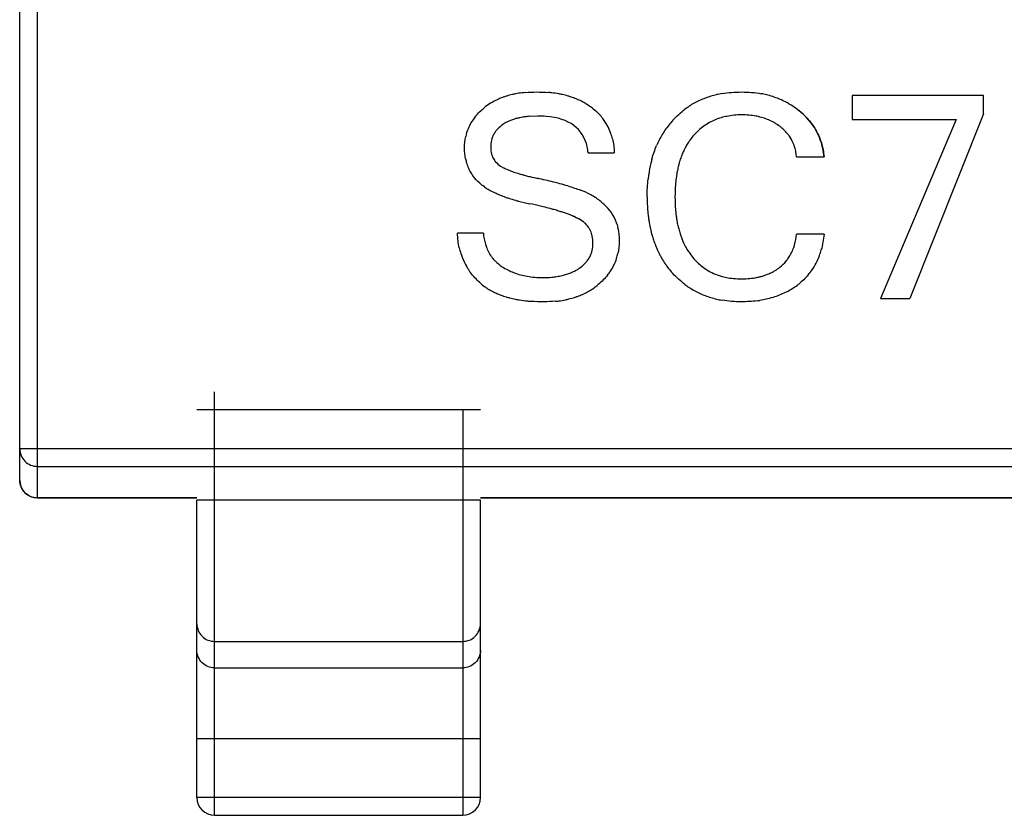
# Model space of a CAD drawing. Header units: millimetres. Extents: x 134 to 283, y 142 to 332.
# Tile 29 of 145: x 167.94 to 169.33, y 207 to 208.12. Entities that reach past the tile are written whole.
import ezdxf

# ---------------------------------------------------------------- set-up
doc = ezdxf.new("R2010")
doc.units = ezdxf.units.MM
doc.header["$LTSCALE"] = 0.1
doc.layers.get('0').update_dxf_attribs({"linetype": 'CONTINUOUS'})

msp = doc.modelspace()

# ---------------------------------------------------------------- linework, layer by layer
at = {"color": 7, "linetype": 'Continuous'}
for p, q in [((167.9636, 207.4435), (167.9636, 208.7931)), ((167.9386, 207.4685), (167.9386, 208.7681)), ((169.1131, 208.0115), (169.1131, 207.9775)), ((169.2984, 208.0115), (169.1131, 208.0115)), ((169.2984, 207.9856), (169.2984, 208.0115)), ((168.6694, 207.9823), (168.6583, 207.9819)), ((169.2984, 207.9856), (169.1943, 207.7251)), ((169.1131, 207.9775), (169.2599, 207.9775)), ((169.2599, 207.9775), (169.1531, 207.7251)), ((168.7406, 207.9305), (168.7775, 207.9305)), ((169.0345, 207.9248), (169.0734, 207.9248)), ((168.617, 207.9118), (168.6219, 207.909)), ((168.7272, 207.8374), (168.7192, 207.8412)), ((168.7222, 207.8399), (168.7272, 207.8374)), ((168.5927, 207.8171), (168.5562, 207.8171)), ((169.0734, 207.8159), (169.0345, 207.8159)), ((169.1531, 207.7251), (169.1943, 207.7251)), ((168.2136, 206.9958), (168.2136, 207.5933)), ((168.1886, 207.5683), (168.5886, 207.5683)), ((168.5636, 207.5683), (168.5636, 206.9958)), ((170.1386, 207.5129), (167.9386, 207.5129)), ((167.9636, 207.4881), (170.1136, 207.4881)), ((168.1886, 207.4438), (167.9636, 207.4438)), ((167.9636, 207.4435), (168.1886, 207.4435)), ((168.1886, 207.0208), (168.1886, 207.4403)), ((168.5886, 207.4403), (168.1886, 207.4403)), ((169.4886, 207.4438), (168.5886, 207.4438)), ((168.5886, 207.4435), (169.4886, 207.4435)), ((168.5886, 207.0208), (168.5886, 207.4403)), ((168.2136, 207.2411), (168.5636, 207.2411)), ((168.2136, 207.2038), (168.5636, 207.2038)), ((168.1886, 207.1041), (168.5886, 207.1041)), ((168.5886, 207.0208), (168.1886, 207.0208)), ((168.2136, 206.9958), (168.5636, 206.9958))]:
    msp.add_line(p, q, dxfattribs=at)
for centre, radius, start, end in [((168.6556, 207.9126), 0.1025, 109.441, 113.37), ((168.6577, 207.9068), 0.1086, 107.0547, 109.4535), ((168.6599, 207.8995), 0.1162, 103.227, 107.0363), ((168.662, 207.8907), 0.1253, 101.0187, 103.2445), ((168.6642, 207.8793), 0.1369, 97.0615, 100.9906), ((168.6658, 207.8663), 0.1499, 95.3127, 97.0916), ((168.6699, 207.8499), 0.1664, 83.2869, 84.9585), ((168.6716, 207.8641), 0.152, 79.5634, 83.316), ((168.6739, 207.8769), 0.1391, 77.4357, 79.5364), ((168.6762, 207.8868), 0.1289, 73.7902, 77.4534), ((168.6786, 207.8952), 0.1202, 71.4881, 73.7719), ((168.6808, 207.9019), 0.1131, 67.7218, 71.5011), ((168.9476, 207.8968), 0.1185, 110.7292, 114.8107), ((168.9503, 207.8893), 0.1264, 103.021, 110.678), ((168.953, 207.8781), 0.138, 99.7847, 103.0737), ((168.9607, 207.8835), 0.1326, 76.2925, 79.5102), ((168.963, 207.8928), 0.123, 67.6534, 76.3479), ((168.6496, 207.9245), 0.0891, 122.1716, 128.6502), ((168.6507, 207.9228), 0.0911, 120.1008, 122.1837), ((168.652, 207.9205), 0.0938, 115.7692, 120.088), ((168.6537, 207.917), 0.0976, 113.3846, 115.7796), ((168.683, 207.9072), 0.1074, 65.4187, 67.7068), ((168.6849, 207.9115), 0.1027, 61.242, 65.4306), ((168.6866, 207.9145), 0.0993, 59.2431, 61.2278), ((168.6881, 207.917), 0.0963, 53.0106, 59.2603), ((168.9463, 207.8998), 0.1152, 123.2775, 126.9035), ((168.9461, 207.9), 0.115, 114.8024, 123.2671), ((168.965, 207.898), 0.1175, 63.9564, 67.6008), ((168.9652, 207.8984), 0.117, 52.4376, 63.9374), ((168.6365, 207.9371), 0.0708, 140.6494, 146.1547), ((168.6618, 207.8952), 0.0866, 101.7603, 104.7019), ((168.6639, 207.8848), 0.0972, 99.158, 101.7637), ((168.6661, 207.8712), 0.111, 96.0103, 99.1426), ((168.6677, 207.8569), 0.1254, 94.2649, 96.0355), ((168.7025, 207.9339), 0.074, 34.616, 40.502), ((168.9519, 207.8994), 0.084, 106.202, 113.8391), ((168.9539, 207.8925), 0.0912, 101.2593, 106.2227), ((168.9603, 207.889), 0.0947, 78.8987, 79.7065), ((168.6325, 207.9397), 0.0661, 154.0734, 161.9934), ((168.6333, 207.9393), 0.067, 146.1505, 154.0449), ((168.65, 207.9271), 0.0526, 117.4036, 124.2836), ((168.6524, 207.9227), 0.0575, 115.4967, 117.4708), ((168.6545, 207.9182), 0.0625, 110.819, 115.4564), ((168.657, 207.9116), 0.0695, 108.0963, 110.8475), ((168.6593, 207.9045), 0.077, 104.6972, 108.0823), ((168.7026, 207.934), 0.0738, 26.7198, 34.5982), ((168.6993, 207.9324), 0.0776, 18.9188, 26.6922), ((168.9532, 207.8918), 0.1258, 137.7466, 145.9392), ((168.9502, 207.9033), 0.0797, 113.8654, 127.396), ((168.9652, 207.9062), 0.0768, 66.2522, 66.8244), ((168.9666, 207.9092), 0.0735, 52.9733, 66.3288), ((168.6347, 207.939), 0.0684, 161.9994, 167.7311), ((168.6372, 207.9403), 0.034, 151.4875, 160.2469), ((168.6382, 207.9397), 0.0351, 142.766, 151.4492), ((168.6405, 207.938), 0.038, 136.995, 142.7808), ((168.6929, 207.9302), 0.0843, 13.8753, 18.9392), ((168.9583, 207.8887), 0.1318, 148.1132, 155.9584), ((168.9543, 207.8911), 0.1272, 145.9364, 148.0718), ((168.955, 207.8976), 0.0872, 139.7099, 145.8141), ((168.9781, 207.9221), 0.0562, 34.4601, 38.9695), ((168.9788, 207.9226), 0.0554, 23.0522, 34.4495), ((168.6381, 207.94), 0.035, 160.2608, 166.6364), ((168.964, 207.886), 0.1381, 155.9074, 156.6282), ((168.965, 207.8916), 0.0988, 151.7874, 154.0314), ((168.9608, 207.8938), 0.0941, 147.7547, 151.8002), ((168.9577, 207.8957), 0.0905, 145.7921, 147.7393), ((168.9769, 207.9217), 0.0575, 18.6714, 23.0685), ((168.6339, 207.9369), 0.0306, 195.4755, 200.571), ((168.9844, 207.8836), 0.1199, 159.9476, 163.3747), ((168.9765, 207.8864), 0.1115, 157.6518, 159.9316), ((168.9701, 207.8891), 0.1045, 154.046, 157.6642), ((168.632, 207.9347), 0.0656, 191.1856, 196.1457), ((168.6273, 207.9334), 0.0608, 196.1286, 203.6476), ((168.6313, 207.9358), 0.0279, 214.5133, 220.2021), ((169.003, 207.8745), 0.1788, 166.6368, 171.779), ((168.9877, 207.878), 0.1631, 164.4573, 166.5864), ((169.0055, 207.8778), 0.1417, 165.5396, 168.8758), ((168.9938, 207.8807), 0.1297, 163.3601, 165.5201), ((168.6249, 207.9323), 0.0582, 203.6726, 211.2796), ((168.6251, 207.9325), 0.0584, 211.2951, 216.9704), ((168.6554, 207.9756), 0.0745, 243.2762, 245.1049), ((168.6632, 207.9926), 0.0932, 245.1299, 247.4768), ((168.6723, 208.0143), 0.1167, 247.4528, 249.0205), ((168.6812, 208.0375), 0.1416, 249.0212, 250.5168), ((168.691, 208.0652), 0.171, 250.513, 251.8038), ((168.701, 208.0957), 0.2031, 251.7996, 252.88), ((168.7121, 208.1318), 0.2409, 252.8827, 253.9988), ((168.7234, 208.1708), 0.2815, 253.9915, 254.7811), ((168.7362, 208.2181), 0.3305, 254.7888, 255.8241), ((168.7487, 208.2675), 0.3814, 255.8131, 256.3541), ((168.7671, 208.3441), 0.4602, 256.3803, 257.7094), ((169.0219, 207.8716), 0.1979, 171.7295, 173.6962), ((169.0357, 207.8724), 0.1724, 170.7976, 174.1784), ((169.0188, 207.8751), 0.1554, 168.8561, 170.7697), ((168.6444, 207.9557), 0.0888, 235.6546, 237.616), ((168.5024, 207.1275), 0.7849, 76.0435, 77.7338), ((168.5507, 207.3238), 0.5827, 75.0946, 75.9989), ((168.5823, 207.4417), 0.4606, 73.6622, 75.1128), ((169.0541, 207.8705), 0.1909, 174.1477, 175.6065), ((168.6512, 207.9666), 0.1016, 237.6597, 241.3861), ((168.6589, 207.9805), 0.1175, 241.3469, 243.2791), ((168.6668, 207.9963), 0.1351, 243.3062, 246.2621), ((168.6751, 208.0151), 0.1556, 246.2348, 247.9051), ((168.684, 208.0371), 0.1794, 247.928, 250.4588), ((168.6954, 207.7831), 0.1009, 61.0761, 70.0321), ((168.6977, 207.7875), 0.0959, 56.4446, 61.021), ((168.6929, 208.062), 0.2059, 250.434, 251.789), ((168.7028, 208.0925), 0.2379, 251.815, 254.1576), ((168.7123, 208.1253), 0.2721, 254.1286, 255.1005), ((168.7253, 208.1754), 0.3239, 255.1582, 258.0127), ((168.5143, 207.1836), 0.6902, 76.6732, 77.9826), ((168.5415, 207.2995), 0.5711, 76.247, 76.6429), ((168.6982, 207.7882), 0.0951, 51.7808, 56.4391), ((168.6967, 207.7864), 0.0974, 42.6782, 51.7443), ((169.0565, 207.8679), 0.2327, 179.9211, 184.9853), ((168.5615, 207.3805), 0.4877, 75.0625, 76.2674), ((168.5826, 207.4602), 0.4052, 74.3336, 75.0457), ((168.6003, 207.5229), 0.3401, 73.0653, 74.3488), ((168.6183, 207.5822), 0.2781, 71.9355, 73.0574), ((168.6338, 207.6295), 0.2283, 70.4991, 71.9436), ((168.6495, 207.6739), 0.1813, 68.6978, 70.5088), ((168.6629, 207.7084), 0.1443, 67.0232, 68.6875), ((168.6729, 207.7319), 0.1187, 65.4551, 67.0167), ((168.7277, 207.8149), 0.0553, 27.4781, 42.7366), ((169.0301, 207.8659), 0.2062, 185.0576, 186.7517), ((169.0229, 207.865), 0.1989, 186.7588, 187.2958), ((169.014, 207.8639), 0.1899, 186.7266, 190.3894), ((169.0487, 207.8656), 0.1855, 184.6742, 186.7338), ((169.0359, 207.8641), 0.1727, 186.7429, 188.1059), ((169.0303, 207.8634), 0.167, 186.7183, 189.8005), ((168.7113, 207.8045), 0.0364, 45.808, 47.6721), ((168.7258, 207.8138), 0.0575, 26.2382, 27.5367), ((168.7259, 207.8139), 0.0573, 26.9201, 27.5376), ((168.7257, 207.8137), 0.0576, 26.2391, 26.9201), ((169.0124, 207.8636), 0.1884, 187.2728, 190.3986), ((168.9995, 207.8613), 0.1752, 190.4126, 192.5185), ((169.0259, 207.8627), 0.1625, 188.1027, 189.8222), ((169.0133, 207.8605), 0.1498, 189.8093, 192.577), ((169.0004, 207.8576), 0.1365, 192.5793, 195.3543), ((168.7136, 207.8066), 0.0333, 28.5352, 31.0414), ((168.708, 207.8046), 0.0392, 12.2611, 14.6947), ((168.7113, 207.809), 0.0728, 11.876, 12.6201), ((168.9882, 207.8588), 0.1637, 192.5045, 196.0052), ((168.9787, 207.8561), 0.1538, 196.0197, 198.3081), ((168.9892, 207.8545), 0.1249, 195.3503, 198.5786), ((168.9804, 207.8516), 0.1156, 198.5887, 201.2126), ((168.6574, 207.8201), 0.0645, 196.6651, 201.6938), ((168.9712, 207.8536), 0.1459, 198.2989, 201.8289), ((168.9652, 207.8512), 0.1394, 201.8395, 204.2079), ((168.9729, 207.8486), 0.1076, 201.2024, 204.892), ((168.9672, 207.846), 0.1013, 204.9071, 207.2961), ((168.9624, 207.8435), 0.0959, 207.2807, 211.6533), ((168.964, 207.8198), 0.0704, 340.0932, 344.5166), ((168.6537, 207.8178), 0.0973, 192.7125, 197.5067), ((168.6487, 207.8162), 0.092, 197.4986, 204.4764), ((168.6517, 207.8178), 0.0584, 201.663, 209.6698), ((168.6483, 207.8159), 0.0545, 209.7001, 217.8947), ((168.7091, 207.8012), 0.0381, 331.5233, 340.3141), ((168.7078, 207.8017), 0.0395, 340.3246, 346.6714), ((168.7096, 207.8041), 0.0745, 342.2824, 347.9154), ((168.9605, 207.8491), 0.1343, 204.2016, 207.88), ((168.9572, 207.8473), 0.1305, 207.8882, 210.1916), ((168.9591, 207.8415), 0.092, 211.6726, 213.5444), ((168.9562, 207.8396), 0.0885, 213.5193, 219.905), ((168.974, 207.8156), 0.0595, 325.8409, 333.0635), ((168.9699, 207.8177), 0.0641, 333.0839, 340.1211), ((168.9773, 207.8186), 0.0955, 332.6721, 339.8034), ((168.9692, 207.8216), 0.1041, 339.7796, 344.3387), ((168.6465, 207.8152), 0.0896, 204.4961, 211.5105), ((168.6479, 207.8156), 0.054, 217.9195, 224.1198), ((168.706, 207.8034), 0.0419, 316.8423, 322.76), ((168.7084, 207.8017), 0.0389, 322.7498, 331.4846), ((168.7106, 207.804), 0.0736, 326.7911, 334.5046), ((168.7117, 207.8035), 0.0724, 334.5312, 342.2753), ((168.9548, 207.8459), 0.1278, 210.1874, 214.2375), ((168.9536, 207.8451), 0.1263, 214.2431, 216.2159), ((168.9753, 207.8148), 0.058, 320.2683, 325.8186), ((168.9825, 207.8159), 0.0896, 325.4234, 332.6505), ((168.6475, 207.8159), 0.0909, 211.5194, 216.7027), ((168.6677, 207.8448), 0.0893, 237.2195, 248.8561), ((168.6704, 207.8518), 0.0968, 248.8239, 254.958), ((168.6729, 207.8608), 0.1061, 254.9547, 260.062), ((168.6821, 207.8494), 0.0946, 281.1414, 283.413), ((168.6842, 207.841), 0.0859, 283.3851, 287.6008), ((168.6863, 207.8341), 0.0787, 287.6302, 290.0668), ((168.6884, 207.8285), 0.0727, 290.0405, 294.7503), ((168.6903, 207.8243), 0.0682, 294.7806, 296.983), ((168.6923, 207.8204), 0.0638, 296.9361, 303.9898), ((168.707, 207.8064), 0.0779, 321.4441, 326.7966), ((168.9534, 207.845), 0.1261, 216.2183, 222.2534), ((168.9498, 207.8325), 0.079, 232.297, 238.117), ((168.9497, 207.8323), 0.0788, 238.1342, 245.9235), ((168.9513, 207.8359), 0.0827, 245.9504, 253.6454), ((168.963, 207.8364), 0.0832, 285.1029, 288.1017), ((168.9646, 207.8315), 0.078, 288.0956, 291.9468), ((168.966, 207.8279), 0.0741, 291.9585, 294.7336), ((168.9674, 207.8249), 0.0709, 294.7218, 299.5463), ((168.9684, 207.8232), 0.0689, 299.5626, 301.5113), ((168.9691, 207.822), 0.0675, 301.4994, 308.3544), ((168.9837, 207.8152), 0.0882, 319.9022, 325.4039), ((168.6431, 207.8088), 0.0828, 227.9644, 234.4793), ((168.6785, 207.8725), 0.118, 275.2657, 277.0326), ((168.68, 207.8602), 0.1056, 276.9925, 281.1039), ((168.6936, 207.8185), 0.096, 303.1685, 309.71), ((168.9463, 207.8369), 0.1153, 233.0542, 236.6533), ((168.9533, 207.8426), 0.0897, 253.6257, 258.6516), ((168.9583, 207.8597), 0.107, 275.643, 278.1415), ((168.9597, 207.8506), 0.0978, 278.1283, 281.6949), ((168.9614, 207.8423), 0.0893, 281.7013, 285.0956), ((168.9709, 207.8301), 0.1079, 298.6368, 308.1597), ((168.6454, 207.812), 0.0866, 234.4503, 236.5232), ((168.6476, 207.8154), 0.0908, 236.5428, 240.8478), ((168.6504, 207.8202), 0.0963, 240.8316, 243.2162), ((168.6533, 207.8261), 0.1028, 243.2345, 247.069), ((168.6565, 207.8335), 0.1109, 247.0533, 249.4418), ((168.6599, 207.8427), 0.1207, 249.4616, 253.0735), ((168.6894, 207.8268), 0.1053, 290.1677, 294.1925), ((168.691, 207.8232), 0.1013, 294.2047, 296.6509), ((168.6923, 207.8206), 0.0985, 296.6439, 301.0466), ((168.6932, 207.8191), 0.0967, 301.0554, 303.1695), ((168.9461, 207.8366), 0.1149, 236.6634, 245.129), ((168.9476, 207.8398), 0.1185, 245.1211, 249.2061), ((168.9701, 207.8315), 0.1096, 297.5337, 298.6501), ((168.6633, 207.8538), 0.1323, 253.0552, 255.3031), ((168.6668, 207.8675), 0.1465, 255.3264, 258.7892), ((168.67, 207.8834), 0.1627, 258.7657, 260.7389), ((168.6732, 207.9035), 0.183, 260.7702, 264.1913), ((168.6756, 207.9256), 0.2052, 264.1569, 265.6487), ((168.6801, 207.8673), 0.147, 275.5844, 277.439), ((168.6817, 207.8557), 0.1353, 277.4108, 281.4837), ((168.6837, 207.8456), 0.1249, 281.5101, 283.8029), ((168.6856, 207.8379), 0.117, 283.7875, 287.7049), ((168.6876, 207.8316), 0.1104, 287.7214, 290.1779), ((168.9503, 207.8472), 0.1263, 249.2573, 256.9281), ((168.953, 207.8584), 0.1379, 256.8755, 260.1798), ((168.9597, 207.869), 0.1486, 277.4162, 278.9175), ((168.9652, 207.8436), 0.1226, 286.8131, 288.1992), ((167.9636, 207.4685), 0.025, 180, 270), ((168.2136, 207.0208), 0.025, 180, 270), ((168.5636, 207.0208), 0.025, 270, 0)]:
    msp.add_arc(centre, radius, start, end, dxfattribs=at)
for points in [[(168.652, 208.0156), (168.6571, 208.0161), (168.6623, 208.0163), (168.6678, 208.0163)], [(168.6678, 208.0163), (168.6736, 208.0163), (168.6791, 208.0161), (168.6845, 208.0156)], [(168.9296, 208.0141), (168.9382, 208.0156), (168.9474, 208.0163), (168.957, 208.0163)], [(168.957, 208.0163), (168.9667, 208.0163), (168.976, 208.0155), (168.9848, 208.0139)], [(168.5817, 207.982), (168.5852, 207.9863), (168.5893, 207.9903), (168.594, 207.9941)], [(168.7461, 207.9939), (168.7508, 207.9903), (168.7551, 207.9863), (168.7588, 207.982)], [(168.6812, 207.9819), (168.6775, 207.9822), (168.6735, 207.9823), (168.6694, 207.9823)], [(168.7393, 207.9388), (168.7334, 207.9648), (168.714, 207.9792), (168.6812, 207.9819)], [(168.8601, 207.9764), (168.8654, 207.9822), (168.871, 207.9874), (168.8771, 207.9919)], [(168.9574, 207.984), (168.9499, 207.984), (168.9428, 207.9833), (168.9361, 207.9819)], [(168.9772, 207.9823), (168.971, 207.9834), (168.9644, 207.984), (168.9574, 207.984)], [(168.9954, 207.9769), (168.9902, 207.9791), (168.9845, 207.9808), (168.9785, 207.982)], [(169.0734, 207.9248), (169.0707, 207.9522), (169.0584, 207.9743), (169.0365, 207.9911)], [(169.0365, 207.9911), (169.042, 207.9869), (169.0469, 207.9824), (169.0511, 207.9775)], [(168.6204, 207.9705), (168.6175, 207.9685), (168.6149, 207.9663), (168.6127, 207.9639)], [(168.9018, 207.9667), (168.897, 207.963), (168.8926, 207.9588), (168.8885, 207.954)], [(169.0218, 207.9574), (169.0188, 207.9612), (169.0151, 207.9647), (169.0109, 207.9679)], [(169.0511, 207.9775), (169.0554, 207.9727), (169.0591, 207.9675), (169.0622, 207.9619)], [(168.5662, 207.9371), (168.5662, 207.9428), (168.5667, 207.9483), (168.5679, 207.9535)], [(169.0622, 207.9619), (169.0652, 207.9564), (169.0677, 207.9506), (169.0696, 207.9444)], [(168.6041, 207.948), (168.6034, 207.9451), (168.6031, 207.9421), (168.6031, 207.9388)], [(168.6031, 207.9388), (168.6031, 207.9352), (168.6035, 207.9318), (168.6044, 207.9287)], [(168.7406, 207.9305), (168.7403, 207.9334), (168.7399, 207.9362), (168.7393, 207.9388)], [(168.7748, 207.9504), (168.7763, 207.9442), (168.7772, 207.9375), (168.7775, 207.9305)], [(168.8305, 207.9217), (168.8324, 207.9284), (168.8346, 207.9347), (168.8372, 207.9408)], [(169.0345, 207.9248), (169.034, 207.9302), (169.033, 207.9353), (169.0313, 207.9401)], [(169.0696, 207.9444), (169.0715, 207.9382), (169.0728, 207.9316), (169.0734, 207.9248)], [(168.5676, 207.922), (168.5666, 207.9268), (168.5662, 207.9318), (168.5662, 207.9371)], [(168.6052, 207.9261), (168.606, 207.9239), (168.6071, 207.9219), (168.6084, 207.9201)], [(168.61, 207.9179), (168.612, 207.9156), (168.6143, 207.9136), (168.617, 207.9118)], [(168.5876, 207.8876), (168.5841, 207.8906), (168.5811, 207.8939), (168.5784, 207.8974)], [(168.5943, 207.8824), (168.5919, 207.8841), (168.5896, 207.8859), (168.5876, 207.8876)], [(168.7118, 207.8838), (168.7185, 207.8818), (168.7245, 207.8798), (168.7299, 207.8779)], [(168.8238, 207.8682), (168.8238, 207.877), (168.8243, 207.8853), (168.8252, 207.8934)], [(168.8637, 207.8851), (168.8633, 207.8797), (168.8631, 207.8741), (168.8631, 207.8682)], [(168.8631, 207.8682), (168.8631, 207.8621), (168.8633, 207.8562), (168.8638, 207.8505)], [(168.7358, 207.8314), (168.7334, 207.8337), (168.7305, 207.8357), (168.7272, 207.8374)], [(168.7421, 207.8238), (168.7406, 207.8262), (168.7388, 207.8285), (168.7367, 207.8306)], [(168.7774, 207.8392), (168.7795, 207.8348), (168.7812, 207.8301), (168.7823, 207.825)], [(168.5588, 207.7964), (168.5573, 207.803), (168.5565, 207.8099), (168.5562, 207.8171)], [(168.5927, 207.8171), (168.5932, 207.8116), (168.5942, 207.8064), (168.5956, 207.8016)], [(168.746, 207.8146), (168.7452, 207.8174), (168.7442, 207.82), (168.7429, 207.8225)], [(168.7474, 207.803), (168.7474, 207.8066), (168.747, 207.8099), (168.7464, 207.813)], [(168.7825, 207.824), (168.7837, 207.8184), (168.7843, 207.8124), (168.7843, 207.806)], [(169.0318, 207.8011), (169.0331, 207.8057), (169.034, 207.8107), (169.0345, 207.8159)], [(169.0734, 207.8159), (169.0727, 207.808), (169.0714, 207.8005), (169.0694, 207.7935)], [(168.7462, 207.7926), (168.747, 207.7959), (168.7474, 207.7994), (168.7474, 207.803)], [(168.7843, 207.806), (168.7843, 207.7999), (168.7837, 207.7941), (168.7825, 207.7885)], [(168.6092, 207.778), (168.6122, 207.7749), (168.6155, 207.7722), (168.6193, 207.7697)], [(168.728, 207.7675), (168.7312, 207.7697), (168.7341, 207.7722), (168.7366, 207.7748)], [(168.8883, 207.7828), (168.8923, 207.7779), (168.8968, 207.7736), (168.9015, 207.77)], [(169.011, 207.7691), (169.0143, 207.7717), (169.0172, 207.7746), (169.0199, 207.7777)], [(168.5877, 207.7474), (168.5828, 207.7518), (168.5785, 207.7565), (168.5747, 207.7616)], [(168.7679, 207.7578), (168.7642, 207.7532), (168.7599, 207.7488), (168.7549, 207.7447)], [(168.877, 207.7447), (168.871, 207.7493), (168.8653, 207.7544), (168.8601, 207.7602)], [(169.0511, 207.7583), (169.0471, 207.7536), (169.0426, 207.7492), (169.0376, 207.7453)], [(168.6545, 207.7563), (168.6615, 207.755), (168.6689, 207.7544), (168.6766, 207.7544)], [(168.6766, 207.7544), (168.681, 207.7544), (168.6852, 207.7546), (168.6893, 207.755)], [(168.9356, 207.7547), (168.9422, 207.7533), (168.9493, 207.7527), (168.9567, 207.7527)], [(168.9567, 207.7527), (168.9609, 207.7527), (168.965, 207.7528), (168.9689, 207.7532)], [(169.0207, 207.7344), (169.0153, 207.7316), (169.0095, 207.7291), (169.0035, 207.7272)], [(168.6782, 207.7203), (168.6719, 207.7203), (168.6658, 207.7205), (168.66, 207.7209)], [(168.6944, 207.721), (168.6892, 207.7205), (168.6838, 207.7203), (168.6782, 207.7203)], [(168.957, 207.7203), (168.9474, 207.7203), (168.9382, 207.721), (168.9295, 207.7225)], [(168.9789, 207.7216), (168.9719, 207.7207), (168.9646, 207.7203), (168.957, 207.7203)], [(169.0007, 207.7263), (168.9949, 207.7245), (168.989, 207.7232), (168.9827, 207.7222)]]:
    msp.add_open_spline(points, degree=3, dxfattribs=at)
for points, knots in [([(167.9386, 207.5129), (167.9386, 207.5097), (167.9399, 207.5031), (167.9455, 207.4949), (167.9538, 207.4894), (167.9603, 207.4881), (167.9636, 207.4881)], [0, 0, 0, 0, 0.249212, 0.498818, 0.749154, 1, 1, 1, 1]), ([(167.9636, 207.4438), (167.9603, 207.4438), (167.9538, 207.445), (167.9455, 207.4505), (167.9399, 207.4588), (167.9386, 207.4653), (167.9386, 207.4685)], [0, 0, 0, 0, 0.250846, 0.501183, 0.750789, 1, 1, 1, 1]), ([(168.1886, 207.266), (168.1886, 207.2628), (168.1899, 207.2562), (168.1954, 207.2479), (168.2038, 207.2424), (168.2103, 207.2411), (168.2136, 207.2411)], [0, 0, 0, 0, 0.249556, 0.499321, 0.749493, 1, 1, 1, 1]), ([(168.5636, 207.2411), (168.5668, 207.2411), (168.5734, 207.2424), (168.5817, 207.2479), (168.5873, 207.2562), (168.5886, 207.2628), (168.5886, 207.266)], [0, 0, 0, 0, 0.25044, 0.500571, 0.750377, 1, 1, 1, 1]), ([(168.2136, 207.2038), (168.2103, 207.2038), (168.2038, 207.205), (168.1955, 207.2106), (168.1899, 207.2189), (168.1886, 207.2254), (168.1886, 207.2287)], [0, 0, 0, 0, 0.25044, 0.500571, 0.750377, 1, 1, 1, 1]), ([(168.5886, 207.2287), (168.5886, 207.2254), (168.5873, 207.2189), (168.5817, 207.2106), (168.5734, 207.205), (168.5668, 207.2038), (168.5636, 207.2038)], [0, 0, 0, 0, 0.249556, 0.499321, 0.749493, 1, 1, 1, 1])]:
    msp.add_open_spline(points, degree=3, knots=knots, dxfattribs=at)

doc.saveas('drawing.dxf')
